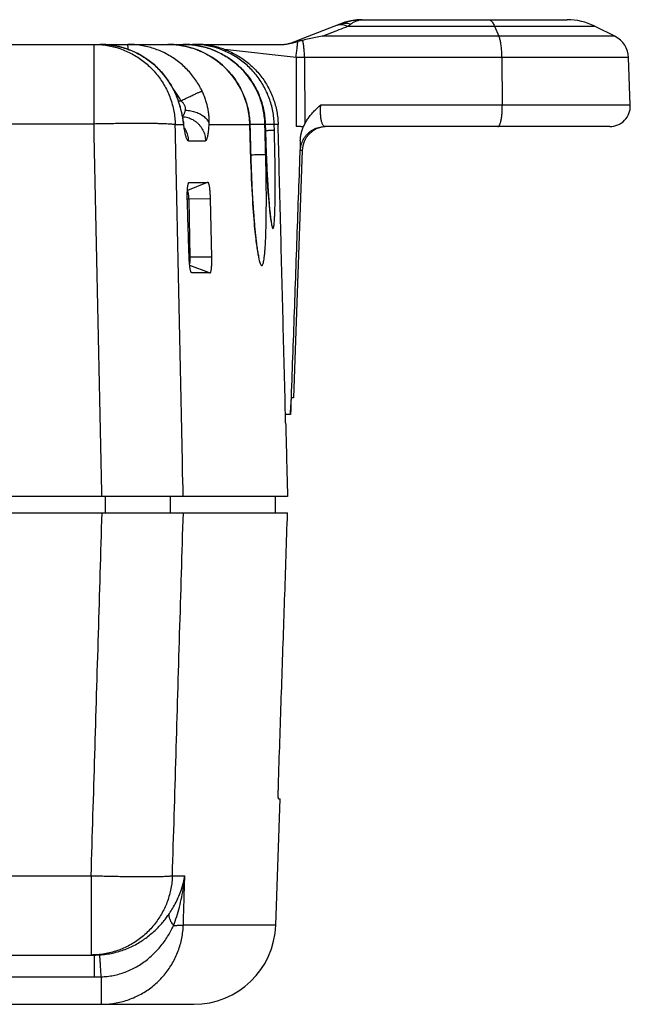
# Model space of a CAD drawing. Header units: inches. Extents: x 0 to 34, y 0 to 22.
# Tile 29 of 30: x 20.408 to 21.152, y 16.851 to 18.049. Entities that reach past the tile are written whole.
import ezdxf

# ---------------------------------------------------------------- set-up
doc = ezdxf.new("R2010")
doc.units = ezdxf.units.IN
doc.header["$LTSCALE"] = 1.87
doc.header["$MEASUREMENT"] = 0
doc.layers.get('0').update_dxf_attribs({"linetype": 'CONTINUOUS'})

msp = doc.modelspace()

# ---------------------------------------------------------------- linework, layer by layer
at = {"color": 7, "linetype": 'CONTINUOUS'}
for p, q in [((20.8189, 18.0482), (20.8114, 18.0471)), ((20.8253, 18.0485), (20.8189, 18.0482)), ((20.8253, 18.0485), (21.0747, 18.0485)), ((20.8079, 18.0406), (20.9863, 18.0406)), ((20.9863, 18.0406), (20.9917, 18.0283)), ((21.1082, 18.0406), (21.1329, 18.0283)), ((14.2035, 18.0185), (20.7291, 18.0185)), ((20.4989, 17.922), (20.4989, 18.0185)), ((20.7351, 18.0191), (20.7353, 18.0192)), ((21.1329, 18.0283), (20.7765, 18.0283)), ((20.7448, 18.0027), (20.6576, 18.0123)), ((20.7448, 18.0027), (20.7448, 17.9185)), ((21.1495, 18.0025), (20.755, 18.0025)), ((20.755, 18.0025), (20.7556, 17.922)), ((20.9953, 18.0025), (20.9957, 17.9444)), ((21.1515, 17.9444), (21.1495, 18.0025)), ((20.6015, 17.9498), (20.6046, 17.9498)), ((20.9957, 17.9444), (20.7744, 17.9444)), ((21.1515, 17.9444), (20.9957, 17.9444)), ((14.3299, 17.922), (20.4989, 17.922)), ((20.5977, 17.9211), (20.6076, 17.9211)), ((20.6083, 17.9197), (20.6081, 17.9214)), ((20.639, 17.9211), (20.6886, 17.9211)), ((20.6886, 17.9212), (20.6886, 17.9211)), ((20.6899, 17.8773), (20.6886, 17.9212)), ((20.7069, 17.9211), (20.7073, 17.9211)), ((20.7074, 17.9212), (20.7073, 17.9211)), ((20.7073, 17.9211), (20.7075, 17.9139)), ((20.7076, 17.9139), (20.7074, 17.9212)), ((20.7075, 17.9143), (20.7075, 17.9139)), ((20.7079, 17.902), (20.7076, 17.9139)), ((20.7229, 17.9211), (20.7182, 17.9211)), ((20.7184, 17.9139), (20.7182, 17.9211)), ((21.1265, 17.9185), (20.7801, 17.9185)), ((20.6137, 17.9013), (20.6346, 17.9013)), ((20.7521, 17.8896), (20.7416, 17.5885)), ((20.7501, 17.8896), (20.7521, 17.8896)), ((20.6897, 17.8839), (20.6896, 17.8839)), ((20.7091, 17.8721), (20.7086, 17.8833)), ((20.7096, 17.862), (20.7091, 17.8721)), ((20.6368, 17.8505), (20.6125, 17.8406)), ((20.6143, 17.8505), (20.6368, 17.8505)), ((20.7101, 17.8532), (20.7096, 17.862)), ((20.7106, 17.8454), (20.7101, 17.8532)), ((20.711, 17.8384), (20.7106, 17.8454)), ((20.7115, 17.8322), (20.711, 17.8384)), ((20.6141, 17.8302), (20.6124, 17.8302)), ((20.6403, 17.8304), (20.6141, 17.8302)), ((20.6141, 17.8302), (20.6156, 17.7594)), ((20.6403, 17.8304), (20.6418, 17.7596)), ((20.7119, 17.8268), (20.7115, 17.8322)), ((20.7123, 17.8219), (20.7119, 17.8268)), ((20.7127, 17.8177), (20.7123, 17.8219)), ((20.6419, 17.7596), (20.6156, 17.7594)), ((20.6394, 17.7405), (20.6154, 17.7493)), ((20.6394, 17.7405), (20.6175, 17.7405)), ((20.7416, 17.5885), (20.7393, 17.5885)), ((20.738, 17.5682), (20.7319, 17.5682)), ((20.7344, 17.4685), (20.2514, 17.4685)), ((20.5128, 17.4485), (20.5128, 17.4685)), ((20.5919, 17.4485), (20.5919, 17.4685)), ((20.7194, 17.4685), (20.7193, 17.4485)), ((20.2516, 17.4485), (20.7344, 17.4485)), ((20.7201, 16.947), (20.7255, 17.1005)), ((20.7233, 17.1005), (20.7255, 17.1005)), ((14.3298, 17.007), (20.4954, 17.007)), ((20.4954, 17.007), (20.4954, 16.9105)), ((20.5943, 17.007), (20.6094, 17.007)), ((20.7201, 16.947), (20.6076, 16.947)), ((14.3255, 16.9105), (20.4997, 16.9105)), ((20.4997, 16.8839), (20.4997, 16.9105)), ((19.32, 16.8839), (20.4997, 16.8839)), ((20.5077, 16.884), (20.5077, 16.8505)), ((19.1317, 16.8505), (20.6202, 16.8505))]:
    msp.add_line(p, q, dxfattribs=at)
for points in [[(20.7979, 18.0432), (20.7582, 18.0276), (20.7407, 18.0207)], [(20.8114, 18.0471), (20.8042, 18.0454), (20.7979, 18.0432)], [(20.5966, 17.9619), (20.5932, 17.9682), (20.5888, 17.9751), (20.5839, 17.9816), (20.5785, 17.9877), (20.5726, 17.9934), (20.5662, 17.9985), (20.5595, 18.0031), (20.5524, 18.0072), (20.545, 18.0107), (20.5373, 18.0135), (20.5294, 18.0158), (20.5213, 18.0173), (20.5132, 18.0183), (20.5059, 18.0185)], [(20.6886, 17.9212), (20.6882, 17.9286), (20.687, 17.9367), (20.6851, 17.9448), (20.6826, 17.9526), (20.6795, 17.9603), (20.6757, 17.9676), (20.6714, 17.9746), (20.6665, 17.9812), (20.6611, 17.9874), (20.6552, 17.9931), (20.6489, 17.9983), (20.6421, 18.003), (20.6351, 18.0071), (20.6277, 18.0106), (20.62, 18.0135), (20.6122, 18.0157), (20.6041, 18.0173), (20.596, 18.0183), (20.5888, 18.0185)], [(20.7074, 17.9212), (20.7069, 17.9285), (20.7057, 17.9367), (20.7039, 17.9448), (20.7014, 17.9527), (20.6982, 17.9603), (20.6945, 17.9676), (20.6901, 17.9746), (20.6852, 17.9813), (20.6798, 17.9874), (20.6739, 17.9932), (20.6676, 17.9984), (20.6609, 18.003), (20.6538, 18.0071), (20.6465, 18.0106), (20.6389, 18.0135), (20.631, 18.0157), (20.623, 18.0173), (20.6149, 18.0183), (20.6077, 18.0185)], [(20.7407, 18.0207), (20.739, 18.0201), (20.7369, 18.0195), (20.7353, 18.0192)], [(20.5992, 17.956), (20.5985, 17.9576), (20.5973, 17.9603), (20.5966, 17.9618)], [(20.6076, 17.9243), (20.6072, 17.9274), (20.6064, 17.9317), (20.6055, 17.9364), (20.6043, 17.9413), (20.6027, 17.9464), (20.6009, 17.9517), (20.5994, 17.9556)], [(20.6081, 17.9214), (20.6078, 17.9233), (20.6076, 17.9243)], [(20.6094, 17.9146), (20.6095, 17.9145), (20.6095, 17.9145), (20.6094, 17.9148), (20.6092, 17.9153), (20.6091, 17.916), (20.6088, 17.917), (20.6086, 17.9182), (20.6083, 17.9197)], [(20.7086, 17.8833), (20.7081, 17.8955), (20.7079, 17.902)], [(20.6994, 17.7614), (20.6994, 17.7613), (20.6994, 17.7614), (20.6993, 17.7617), (20.6992, 17.7622), (20.699, 17.7629), (20.6988, 17.7637), (20.6986, 17.7648), (20.6984, 17.766), (20.6982, 17.7673), (20.6979, 17.7689), (20.6976, 17.7706), (20.6973, 17.7725), (20.697, 17.7745), (20.6967, 17.7767), (20.6964, 17.7792), (20.6961, 17.7818), (20.6958, 17.7846), (20.6955, 17.7876), (20.6951, 17.7908), (20.6948, 17.7942), (20.6944, 17.7978), (20.6941, 17.8017), (20.6937, 17.8058), (20.6934, 17.8102), (20.693, 17.8148), (20.6927, 17.8197), (20.6923, 17.8249), (20.692, 17.8304), (20.6917, 17.8361), (20.6913, 17.8422), (20.691, 17.8486), (20.6907, 17.8553), (20.6904, 17.8623), (20.6901, 17.8696), (20.6899, 17.8773)], [(20.7146, 17.8034), (20.7146, 17.8034), (20.7146, 17.8035), (20.7145, 17.8038), (20.7145, 17.8042), (20.7144, 17.8048), (20.7142, 17.8055), (20.7141, 17.8063), (20.714, 17.8073), (20.7138, 17.8084), (20.7137, 17.8096), (20.7135, 17.8109), (20.7133, 17.8124), (20.7131, 17.8141), (20.7129, 17.8158), (20.7127, 17.8177)]]:
    msp.add_lwpolyline(points, dxfattribs=at)
for centre, radius, start, end in [((21.0747, 17.9735), 0.075, 63.434, 90), ((21.1195, 18.0014), 0.03, 2, 63.434), ((21.1265, 17.9435), 0.025, 270, 2), ((20.7821, 17.8885), 0.03, 93.7533, 178), ((20.6202, 16.9505), 0.1, 270, 358)]:
    msp.add_arc(centre, radius, start, end, dxfattribs=at)
for points, knots in [([(20.794, 18.0417), (20.7946, 18.0419), (20.796, 18.0424), (20.7983, 18.0427), (20.8007, 18.0427), (20.8031, 18.0424), (20.8055, 18.0417), (20.8071, 18.041), (20.8079, 18.0406)], [0, 0, 0, 0, 0.147262, 0.307516, 0.471535, 0.640897, 0.816794, 1, 1, 1, 1]), ([(20.7979, 18.0432), (20.8, 18.0441), (20.8045, 18.0456), (20.8114, 18.0473), (20.8184, 18.0483), (20.8231, 18.0485), (20.8253, 18.0485)], [0, 0, 0, 0, 0.246172, 0.501876, 0.759498, 1, 1, 1, 1]), ([(20.7984, 18.0434), (20.7989, 18.0436), (20.8001, 18.044), (20.802, 18.0443), (20.8043, 18.0445), (20.8066, 18.0443), (20.809, 18.0439), (20.8105, 18.0434), (20.8113, 18.0432)], [0, 0, 0, 0, 0.111947, 0.283012, 0.456399, 0.633155, 0.814141, 1, 1, 1, 1]), ([(20.8079, 18.0406), (20.8083, 18.0409), (20.8091, 18.0415), (20.8102, 18.0423), (20.8109, 18.0429), (20.8113, 18.0432)], [0, 0, 0, 0, 0.360993, 0.694237, 1, 1, 1, 1]), ([(20.8113, 18.0432), (20.8124, 18.044), (20.8147, 18.0455), (20.8183, 18.0472), (20.8219, 18.0482), (20.8243, 18.0485), (20.8253, 18.0485)], [0, 0, 0, 0, 0.272959, 0.534238, 0.786285, 1, 1, 1, 1]), ([(20.979, 18.0485), (20.9795, 18.0485), (20.9804, 18.0484), (20.9816, 18.0476), (20.9829, 18.0465), (20.9841, 18.0449), (20.9853, 18.0429), (20.986, 18.0414), (20.9863, 18.0406)], [0, 0, 0, 0, 0.113417, 0.239295, 0.386736, 0.561104, 0.765149, 1, 1, 1, 1]), ([(20.7765, 18.0283), (20.78, 18.0296), (20.787, 18.0324), (20.7974, 18.0365), (20.8044, 18.0392), (20.8079, 18.0406)], [0, 0, 0, 0, 0.333292, 0.666625, 1, 1, 1, 1]), ([(20.9863, 18.0406), (20.99, 18.0406), (20.9973, 18.0406), (21.008, 18.0406), (21.0185, 18.0406), (21.0286, 18.0406), (21.0383, 18.0406), (21.0475, 18.0406), (21.0562, 18.0406), (21.0644, 18.0406), (21.072, 18.0406), (21.0789, 18.0406), (21.0852, 18.0406), (21.0908, 18.0406), (21.0956, 18.0406), (21.0996, 18.0406), (21.1028, 18.0406), (21.1055, 18.0406), (21.1068, 18.0406), (21.1081, 18.0406), (21.1081, 18.0406)], [0, 0, 0, 0, 0.090353, 0.178763, 0.264748, 0.347845, 0.427605, 0.503598, 0.575416, 0.642674, 0.705013, 0.762102, 0.813639, 0.85935, 0.898995, 0.932362, 0.959274, 0.979583, 0.993183, 1, 1, 1, 1]), ([(20.4989, 18.0185), (20.5015, 18.0185), (20.5069, 18.0183), (20.5149, 18.0173), (20.5228, 18.0157), (20.5305, 18.0134), (20.538, 18.0105), (20.5453, 18.007), (20.5522, 18.0029), (20.5588, 17.9982), (20.565, 17.993), (20.5708, 17.9873), (20.5761, 17.9812), (20.5809, 17.9746), (20.5851, 17.9677), (20.5888, 17.9605), (20.5918, 17.953), (20.5943, 17.9452), (20.5961, 17.9373), (20.5973, 17.9293), (20.5977, 17.9238), (20.5977, 17.9211)], [0, 0, 0, 0, 0.052307, 0.104642, 0.157007, 0.209405, 0.261838, 0.31431, 0.366822, 0.419376, 0.471974, 0.524617, 0.577307, 0.630043, 0.682821, 0.735637, 0.788484, 0.841354, 0.894238, 0.947124, 1, 1, 1, 1]), ([(20.5135, 18.0182), (20.5137, 18.0182), (20.5151, 18.0181), (20.5165, 18.018), (20.5178, 18.0178)], [0, 0, 0, 0, 0.102054, 1, 1, 1, 1]), ([(20.5405, 18.0123), (20.5405, 18.0129), (20.5404, 18.014), (20.5403, 18.0156), (20.5402, 18.0168), (20.5401, 18.0177), (20.54, 18.0182), (20.5399, 18.0185), (20.5399, 18.0185)], [0, 0, 0, 0, 0.28767, 0.537095, 0.734592, 0.877944, 0.965872, 1, 1, 1, 1]), ([(20.6304, 17.9617), (20.6293, 17.9641), (20.6268, 17.9688), (20.6225, 17.9756), (20.6177, 17.982), (20.6123, 17.988), (20.6065, 17.9935), (20.6003, 17.9986), (20.5936, 18.0031), (20.5866, 18.0072), (20.5793, 18.0106), (20.5718, 18.0135), (20.564, 18.0157), (20.556, 18.0173), (20.548, 18.0183), (20.5426, 18.0185), (20.5399, 18.0185)], [0, 0, 0, 0, 0.070704, 0.141532, 0.212483, 0.283553, 0.354742, 0.426055, 0.497488, 0.569035, 0.640682, 0.712422, 0.784243, 0.856133, 0.928067, 1, 1, 1, 1]), ([(20.5964, 18.0182), (20.5965, 18.0182), (20.5981, 18.0181), (20.5996, 18.0179), (20.6009, 18.0178)], [0, 0, 0, 0, 0.107117, 1, 1, 1, 1]), ([(20.606, 18.017), (20.6061, 18.0172), (20.6064, 18.0177), (20.6067, 18.0182), (20.6069, 18.0183)], [0, 0, 0, 0, 0.565737, 1, 1, 1, 1]), ([(20.7069, 17.9211), (20.7069, 17.9239), (20.7065, 17.9293), (20.7053, 17.9373), (20.7035, 17.9453), (20.701, 17.953), (20.6979, 17.9606), (20.6942, 17.9678), (20.6899, 17.9747), (20.6851, 17.9813), (20.6797, 17.9874), (20.6739, 17.9931), (20.6677, 17.9982), (20.661, 18.0029), (20.654, 18.007), (20.6467, 18.0105), (20.6392, 18.0134), (20.6314, 18.0157), (20.6235, 18.0173), (20.6156, 18.0183), (20.6103, 18.0185), (20.6077, 18.0185)], [0, 0, 0, 0, 0.052909, 0.10583, 0.158752, 0.211669, 0.264574, 0.317461, 0.370324, 0.423149, 0.475919, 0.528623, 0.581267, 0.633866, 0.686433, 0.738984, 0.791533, 0.844089, 0.896664, 0.949266, 1, 1, 1, 1]), ([(20.6088, 18.0185), (20.6111, 18.0185), (20.6161, 18.0183), (20.6238, 18.0173), (20.6317, 18.0157), (20.6394, 18.0134), (20.647, 18.0105), (20.6543, 18.007), (20.659, 18.0042), (20.6613, 18.0027), (20.6614, 18.0027)], [0, 0, 0, 0, 0.125283, 0.270322, 0.415261, 0.560138, 0.705004, 0.849904, 0.994888, 1, 1, 1, 1]), ([(20.6173, 18.018), (20.6175, 18.0181), (20.6179, 18.0184), (20.6184, 18.0185), (20.6187, 18.0185)], [0, 0, 0, 0, 0.441429, 1, 1, 1, 1]), ([(20.7182, 17.9211), (20.7181, 17.9239), (20.7178, 17.9293), (20.7166, 17.9374), (20.7147, 17.9453), (20.7122, 17.9531), (20.7091, 17.9606), (20.7054, 17.9678), (20.7011, 17.9748), (20.6963, 17.9813), (20.691, 17.9874), (20.6852, 17.9931), (20.6789, 17.9983), (20.6723, 18.0029), (20.6653, 18.007), (20.6581, 18.0105), (20.6505, 18.0134), (20.6428, 18.0157), (20.6348, 18.0173), (20.6268, 18.0183), (20.6214, 18.0185), (20.6187, 18.0185)], [0, 0, 0, 0, 0.052891, 0.105788, 0.158677, 0.211552, 0.264404, 0.317227, 0.370012, 0.42274, 0.475388, 0.527938, 0.580402, 0.632809, 0.685185, 0.737557, 0.789948, 0.842372, 0.894847, 0.947385, 1, 1, 1, 1]), ([(20.6576, 18.0123), (20.6554, 18.0132), (20.6509, 18.0146), (20.6441, 18.0164), (20.6371, 18.0176), (20.6301, 18.0184), (20.6254, 18.0185), (20.623, 18.0185)], [0, 0, 0, 0, 0.199357, 0.399118, 0.598993, 0.799418, 1, 1, 1, 1]), ([(20.7316, 18.0186), (20.7321, 18.0187), (20.7333, 18.0188), (20.7345, 18.019), (20.7351, 18.0191)], [0, 0, 0, 0, 0.442947, 1, 1, 1, 1]), ([(20.7353, 18.0192), (20.7364, 18.0194), (20.7387, 18.0199), (20.7422, 18.0208), (20.7448, 18.0214), (20.7461, 18.0218)], [0, 0, 0, 0, 0.290667, 0.630147, 1, 1, 1, 1]), ([(20.7461, 18.0218), (20.7454, 18.0218), (20.7442, 18.0217), (20.7423, 18.0213), (20.7412, 18.021), (20.7407, 18.0207)], [0, 0, 0, 0, 0.350599, 0.695494, 1, 1, 1, 1]), ([(20.7448, 18.0027), (20.7449, 18.0037), (20.7451, 18.0057), (20.7454, 18.0087), (20.7458, 18.0116), (20.7461, 18.0144), (20.7464, 18.0171), (20.7467, 18.0196), (20.7469, 18.0212), (20.7469, 18.022)], [0, 0, 0, 0, 0.157269, 0.312343, 0.463606, 0.609485, 0.74846, 0.879085, 1, 1, 1, 1]), ([(20.7469, 18.022), (20.7468, 18.0219), (20.7467, 18.0219), (20.7464, 18.0218), (20.7462, 18.0218), (20.7461, 18.0218)], [0, 0, 0, 0, 0.334321, 0.667729, 1, 1, 1, 1]), ([(20.7529, 18.0234), (20.7523, 18.0233), (20.7509, 18.0229), (20.7489, 18.0225), (20.7476, 18.0221), (20.7469, 18.022)], [0, 0, 0, 0, 0.33109, 0.664774, 1, 1, 1, 1]), ([(20.7765, 18.0283), (20.7739, 18.0278), (20.7686, 18.0269), (20.7607, 18.0253), (20.7555, 18.0241), (20.7529, 18.0234)], [0, 0, 0, 0, 0.336422, 0.669773, 1, 1, 1, 1]), ([(20.755, 18.0025), (20.755, 18.0035), (20.755, 18.0054), (20.7549, 18.0083), (20.7547, 18.0111), (20.7544, 18.0139), (20.7542, 18.0165), (20.7538, 18.019), (20.7534, 18.0213), (20.7531, 18.0227), (20.7529, 18.0234)], [0, 0, 0, 0, 0.139605, 0.277462, 0.412301, 0.542887, 0.668031, 0.786611, 0.897583, 1, 1, 1, 1]), ([(20.9953, 18.0025), (20.9953, 18.0036), (20.9953, 18.0057), (20.9951, 18.0088), (20.9949, 18.0119), (20.9946, 18.0148), (20.9943, 18.0176), (20.9939, 18.0202), (20.9934, 18.0226), (20.9929, 18.0247), (20.9924, 18.0266), (20.9919, 18.0277), (20.9917, 18.0283)], [0, 0, 0, 0, 0.122327, 0.242959, 0.360509, 0.4737, 0.581318, 0.682225, 0.775381, 0.859871, 0.934932, 1, 1, 1, 1]), ([(20.5217, 18.0173), (20.5218, 18.0173), (20.5227, 18.0171), (20.5236, 18.017), (20.5244, 18.0168)], [0, 0, 0, 0, 0.088105, 1, 1, 1, 1]), ([(20.5301, 18.0156), (20.5326, 18.0149), (20.5377, 18.0135), (20.5452, 18.0106), (20.5525, 18.0072), (20.5595, 18.0032), (20.5661, 17.9986), (20.5724, 17.9935), (20.5782, 17.988), (20.5835, 17.982), (20.5884, 17.9756), (20.5927, 17.9688), (20.5952, 17.9641), (20.5964, 17.9617)], [0, 0, 0, 0, 0.08881, 0.180148, 0.271478, 0.362788, 0.45406, 0.545275, 0.636417, 0.727475, 0.818437, 0.909284, 1, 1, 1, 1]), ([(20.6045, 18.0173), (20.6046, 18.0172), (20.6059, 18.017), (20.6072, 18.0168), (20.6084, 18.0166)], [0, 0, 0, 0, 0.094633, 1, 1, 1, 1]), ([(20.6126, 18.0156), (20.6126, 18.0156), (20.6137, 18.0154), (20.6147, 18.0151), (20.6156, 18.0148)], [0, 0, 0, 0, 0.080048, 1, 1, 1, 1]), ([(20.6204, 18.0133), (20.6204, 18.0133), (20.6212, 18.0131), (20.6219, 18.0128), (20.6226, 18.0126)], [0, 0, 0, 0, 0.072089, 1, 1, 1, 1]), ([(20.6289, 18.01), (20.6311, 18.0091), (20.6357, 18.0068), (20.6424, 18.0029), (20.6491, 17.9983), (20.6553, 17.9931), (20.6612, 17.9874), (20.6665, 17.9813), (20.6714, 17.9748), (20.6757, 17.9678), (20.6794, 17.9606), (20.6825, 17.953), (20.685, 17.9453), (20.6869, 17.9373), (20.6881, 17.9293), (20.6885, 17.9239), (20.6886, 17.9212)], [0, 0, 0, 0, 0.063652, 0.135351, 0.207119, 0.278972, 0.350924, 0.422973, 0.495098, 0.567275, 0.639478, 0.711693, 0.783911, 0.856123, 0.928321, 1, 1, 1, 1]), ([(20.6576, 18.0123), (20.6601, 18.0114), (20.665, 18.0094), (20.6721, 18.0058), (20.6788, 18.0016), (20.6852, 17.9969), (20.6913, 17.9917), (20.6968, 17.9861), (20.702, 17.98), (20.7066, 17.9736), (20.7107, 17.9668), (20.7142, 17.9597), (20.7172, 17.9523), (20.7196, 17.9447), (20.7214, 17.9369), (20.7225, 17.9291), (20.7229, 17.9238), (20.7229, 17.9211)], [0, 0, 0, 0, 0.066627, 0.133357, 0.199981, 0.266591, 0.33331, 0.399928, 0.466542, 0.533269, 0.599897, 0.666527, 0.733275, 0.79993, 0.866572, 0.933332, 1, 1, 1, 1]), ([(20.6614, 18.0027), (20.6636, 18.0013), (20.6679, 17.9982), (20.6741, 17.9931), (20.6799, 17.9875), (20.6853, 17.9813), (20.6901, 17.9748), (20.6944, 17.9679), (20.6982, 17.9606), (20.7013, 17.9531), (20.7038, 17.9453), (20.7057, 17.9374), (20.7069, 17.9293), (20.7072, 17.9239), (20.7073, 17.9211)], [0, 0, 0, 0, 0.080144, 0.163331, 0.24666, 0.330133, 0.413722, 0.497395, 0.581117, 0.66487, 0.748645, 0.832433, 0.916225, 1, 1, 1, 1]), ([(20.755, 18.0025), (20.7539, 18.0025), (20.7516, 18.0025), (20.7482, 18.0026), (20.7459, 18.0026), (20.7448, 18.0027)], [0, 0, 0, 0, 0.329869, 0.663818, 1, 1, 1, 1]), ([(20.5966, 17.9618), (20.5966, 17.9618), (20.5966, 17.9618), (20.5965, 17.9617), (20.5964, 17.9617)], [0, 0, 0, 0, 0.034356, 1, 1, 1, 1]), ([(20.5964, 17.9617), (20.5967, 17.961), (20.5974, 17.9597), (20.5983, 17.9576), (20.5989, 17.9562), (20.5991, 17.9555)], [0, 0, 0, 0, 0.333057, 0.666429, 1, 1, 1, 1]), ([(20.6046, 17.9498), (20.6038, 17.9516), (20.6019, 17.9551), (20.5992, 17.9592), (20.5975, 17.9615), (20.597, 17.9622)], [0, 0, 0, 0, 0.407356, 0.818248, 1, 1, 1, 1]), ([(20.6046, 17.9498), (20.6056, 17.9503), (20.6075, 17.9512), (20.6104, 17.9526), (20.6132, 17.9539), (20.6159, 17.9552), (20.6184, 17.9564), (20.6208, 17.9575), (20.6229, 17.9585), (20.6248, 17.9593), (20.6265, 17.9601), (20.6279, 17.9607), (20.629, 17.9612), (20.6298, 17.9615), (20.6302, 17.9617), (20.6304, 17.9617)], [0, 0, 0, 0, 0.114285, 0.226634, 0.335714, 0.440233, 0.538953, 0.630704, 0.714398, 0.789044, 0.853758, 0.907776, 0.950462, 0.981318, 1, 1, 1, 1]), ([(20.639, 17.9211), (20.6391, 17.9227), (20.6391, 17.9259), (20.6389, 17.9307), (20.6383, 17.9358), (20.6375, 17.9409), (20.6363, 17.9461), (20.6347, 17.9513), (20.6328, 17.9566), (20.6312, 17.96), (20.6304, 17.9617)], [0, 0, 0, 0, 0.111729, 0.227909, 0.348106, 0.472061, 0.599521, 0.730171, 0.863785, 1, 1, 1, 1]), ([(20.5992, 17.956), (20.5992, 17.956), (20.5993, 17.9558), (20.5992, 17.9556), (20.5991, 17.9555)], [0, 0, 0, 0, 0.151428, 1, 1, 1, 1]), ([(20.5991, 17.9555), (20.5999, 17.9537), (20.6013, 17.9499), (20.6032, 17.9441), (20.6047, 17.9384), (20.606, 17.9326), (20.6068, 17.9279), (20.6071, 17.9251), (20.6072, 17.9243)], [0, 0, 0, 0, 0.187328, 0.37397, 0.559315, 0.742571, 0.922541, 1, 1, 1, 1]), ([(20.6101, 17.9385), (20.6102, 17.9388), (20.6103, 17.9395), (20.6103, 17.9407), (20.6101, 17.9419), (20.6097, 17.9432), (20.6092, 17.9445), (20.6083, 17.9459), (20.6073, 17.9472), (20.606, 17.9486), (20.6051, 17.9494), (20.6046, 17.9498)], [0, 0, 0, 0, 0.079885, 0.164737, 0.256381, 0.356469, 0.466203, 0.586244, 0.716396, 0.855232, 1, 1, 1, 1]), ([(20.6065, 17.9311), (20.6068, 17.9313), (20.6074, 17.9318), (20.6081, 17.9327), (20.6087, 17.9339), (20.6092, 17.9352), (20.6097, 17.9368), (20.61, 17.9379), (20.6101, 17.9385)], [0, 0, 0, 0, 0.121057, 0.261117, 0.419613, 0.596406, 0.790426, 1, 1, 1, 1]), ([(20.6101, 17.9385), (20.6112, 17.9384), (20.6134, 17.9382), (20.6166, 17.9377), (20.6198, 17.937), (20.6228, 17.936), (20.6256, 17.9349), (20.6283, 17.9336), (20.6307, 17.9322), (20.6329, 17.9306), (20.6348, 17.9289), (20.6364, 17.9271), (20.6376, 17.9251), (20.6385, 17.9232), (20.6389, 17.9218), (20.639, 17.9211)], [0, 0, 0, 0, 0.091774, 0.182919, 0.272747, 0.360605, 0.445893, 0.528088, 0.60676, 0.681606, 0.752469, 0.819379, 0.882575, 0.942539, 1, 1, 1, 1]), ([(20.7556, 17.922), (20.7564, 17.9235), (20.7581, 17.9264), (20.7611, 17.9308), (20.7649, 17.9353), (20.7693, 17.9399), (20.7726, 17.9429), (20.7744, 17.9444)], [0, 0, 0, 0, 0.165542, 0.346086, 0.543833, 0.761008, 1, 1, 1, 1]), ([(20.7744, 17.9444), (20.7744, 17.9436), (20.7742, 17.9419), (20.7741, 17.9394), (20.7741, 17.937), (20.7742, 17.9346), (20.7743, 17.9323), (20.7745, 17.93), (20.7748, 17.9279), (20.7752, 17.926), (20.7757, 17.9242), (20.7762, 17.9226), (20.7769, 17.9212), (20.7776, 17.92), (20.7783, 17.9192), (20.7792, 17.9186), (20.7798, 17.9185), (20.7801, 17.9185)], [0, 0, 0, 0, 0.089287, 0.178303, 0.266214, 0.352291, 0.435786, 0.515954, 0.592216, 0.664014, 0.73068, 0.791482, 0.845735, 0.893032, 0.933515, 0.96822, 1, 1, 1, 1]), ([(20.9903, 17.9185), (20.9905, 17.9185), (20.991, 17.9187), (20.9916, 17.9192), (20.9922, 17.92), (20.9928, 17.9212), (20.9933, 17.9226), (20.9938, 17.9243), (20.9943, 17.9262), (20.9947, 17.9284), (20.995, 17.9307), (20.9953, 17.9333), (20.9955, 17.9359), (20.9957, 17.9387), (20.9957, 17.9415), (20.9958, 17.9434), (20.9957, 17.9444)], [0, 0, 0, 0, 0.023591, 0.052393, 0.089289, 0.135375, 0.190849, 0.25544, 0.328584, 0.409517, 0.497318, 0.590948, 0.689268, 0.791066, 0.895076, 1, 1, 1, 1]), ([(20.4989, 17.922), (20.5016, 17.9221), (20.507, 17.9222), (20.5152, 17.9223), (20.5231, 17.9224), (20.5309, 17.9225), (20.5385, 17.9226), (20.5459, 17.9226), (20.553, 17.9226), (20.5597, 17.9226), (20.566, 17.9225), (20.5717, 17.9225), (20.5768, 17.9224), (20.5814, 17.9223), (20.5853, 17.9221), (20.5888, 17.922), (20.5918, 17.9218), (20.5942, 17.9216), (20.5962, 17.9214), (20.5973, 17.9212), (20.5977, 17.9211)], [0, 0, 0, 0, 0.08319, 0.16527, 0.245921, 0.324834, 0.401698, 0.476188, 0.54796, 0.616429, 0.680351, 0.738587, 0.790361, 0.835854, 0.875798, 0.910751, 0.940974, 0.966144, 0.985874, 1, 1, 1, 1]), ([(20.6067, 17.9305), (20.6072, 17.9304), (20.6087, 17.9303), (20.6114, 17.9299), (20.6146, 17.929), (20.6176, 17.9277), (20.6205, 17.9261), (20.6232, 17.9242), (20.6257, 17.9221), (20.6279, 17.9196), (20.6298, 17.9169), (20.6315, 17.9141), (20.6328, 17.911), (20.6338, 17.9079), (20.6344, 17.9046), (20.6346, 17.9024), (20.6346, 17.9013)], [0, 0, 0, 0, 0.033358, 0.107426, 0.181522, 0.255657, 0.329841, 0.404081, 0.478383, 0.552748, 0.627174, 0.701659, 0.776194, 0.85077, 0.925377, 1, 1, 1, 1]), ([(20.6076, 17.9243), (20.6077, 17.9239), (20.6078, 17.9229), (20.6077, 17.9218), (20.6076, 17.9211)], [0, 0, 0, 0, 0.378614, 1, 1, 1, 1]), ([(20.5085, 17.4685), (20.5074, 17.5189), (20.5053, 17.6197), (20.5021, 17.7709), (20.4999, 17.8716), (20.4989, 17.922)], [0, 0, 0, 0, 0.333471, 0.666804, 1, 1, 1, 1]), ([(20.6074, 17.4685), (20.6063, 17.5188), (20.6042, 17.6195), (20.601, 17.7703), (20.5988, 17.8709), (20.5977, 17.9211)], [0, 0, 0, 0, 0.333531, 0.666864, 1, 1, 1, 1]), ([(20.6076, 17.9211), (20.6077, 17.92), (20.6081, 17.9178), (20.6084, 17.9156), (20.6086, 17.9145)], [0, 0, 0, 0, 0.514478, 1, 1, 1, 1]), ([(20.6086, 17.9145), (20.6088, 17.9135), (20.6092, 17.9116), (20.6098, 17.909), (20.6104, 17.9067), (20.611, 17.9048), (20.6117, 17.9033), (20.6123, 17.9022), (20.613, 17.9015), (20.6135, 17.9013), (20.6137, 17.9013)], [0, 0, 0, 0, 0.208176, 0.395465, 0.559244, 0.697228, 0.808496, 0.893534, 0.954947, 1, 1, 1, 1]), ([(20.6089, 17.9169), (20.6089, 17.9169), (20.6093, 17.9163), (20.6097, 17.9156), (20.61, 17.915)], [0, 0, 0, 0, 0.017006, 1, 1, 1, 1]), ([(20.61, 17.915), (20.6102, 17.9147), (20.6109, 17.9134), (20.6119, 17.911), (20.6129, 17.9079), (20.6135, 17.9046), (20.6137, 17.9024), (20.6137, 17.9013)], [0, 0, 0, 0, 0.073349, 0.30482, 0.536449, 0.768192, 1, 1, 1, 1]), ([(20.6346, 17.9013), (20.6348, 17.9013), (20.6353, 17.9015), (20.6358, 17.9022), (20.6364, 17.9033), (20.6368, 17.9048), (20.6373, 17.9067), (20.6377, 17.9089), (20.6381, 17.9115), (20.6385, 17.9145), (20.6388, 17.9177), (20.639, 17.92), (20.639, 17.9211)], [0, 0, 0, 0, 0.029313, 0.070018, 0.127143, 0.201995, 0.294653, 0.404753, 0.531439, 0.673763, 0.830539, 1, 1, 1, 1]), ([(20.6886, 17.9211), (20.6887, 17.917), (20.6889, 17.9087), (20.6893, 17.8963), (20.6895, 17.888), (20.6896, 17.8839)], [0, 0, 0, 0, 0.333429, 0.666762, 1, 1, 1, 1]), ([(20.6888, 17.9214), (20.6898, 17.9214), (20.6917, 17.9214), (20.6945, 17.9214), (20.6971, 17.9215), (20.6994, 17.9215), (20.7014, 17.9214), (20.7032, 17.9214), (20.7046, 17.9214), (20.7057, 17.9213), (20.7064, 17.9212), (20.7068, 17.9212), (20.7069, 17.9211)], [0, 0, 0, 0, 0.164207, 0.318383, 0.460635, 0.589217, 0.702555, 0.799264, 0.878167, 0.938317, 0.979029, 1, 1, 1, 1]), ([(20.7078, 17.8839), (20.7077, 17.888), (20.7075, 17.8963), (20.7072, 17.9087), (20.707, 17.917), (20.7069, 17.9211)], [0, 0, 0, 0, 0.333333, 0.666667, 1, 1, 1, 1]), ([(20.7074, 17.9215), (20.708, 17.9215), (20.7094, 17.9215), (20.7115, 17.9215), (20.7133, 17.9215), (20.7149, 17.9214), (20.7162, 17.9214), (20.7172, 17.9213), (20.7178, 17.9212), (20.7181, 17.9212), (20.7182, 17.9211)], [0, 0, 0, 0, 0.186431, 0.385076, 0.558987, 0.70617, 0.82495, 0.914001, 0.972411, 1, 1, 1, 1]), ([(20.7075, 17.9139), (20.7076, 17.9108), (20.7078, 17.9047), (20.7081, 17.8955), (20.7084, 17.8863), (20.7088, 17.8773), (20.7092, 17.8685), (20.7096, 17.86), (20.7101, 17.8517), (20.7106, 17.8439), (20.7111, 17.8366), (20.7116, 17.8297), (20.7121, 17.8233), (20.7126, 17.8175), (20.7132, 17.8122), (20.7137, 17.8076), (20.7141, 17.8048), (20.7143, 17.8035)], [0, 0, 0, 0, 0.083065, 0.166412, 0.249344, 0.331174, 0.411211, 0.488771, 0.56322, 0.634064, 0.700951, 0.763531, 0.821489, 0.874461, 0.922067, 0.963988, 1, 1, 1, 1]), ([(20.7076, 17.9139), (20.7082, 17.9139), (20.7096, 17.9139), (20.7117, 17.9139), (20.7136, 17.914), (20.7151, 17.914), (20.7164, 17.9141), (20.7174, 17.9139), (20.7181, 17.9148), (20.7184, 17.9141), (20.7184, 17.9139)], [0, 0, 0, 0, 0.18141, 0.371747, 0.538133, 0.678756, 0.792113, 0.87726, 0.939361, 1, 1, 1, 1]), ([(20.7143, 17.8033), (20.7145, 17.8023), (20.7148, 17.8004), (20.7152, 17.7979), (20.7157, 17.796), (20.716, 17.7949), (20.7167, 17.7941), (20.7173, 17.7949), (20.7175, 17.796), (20.7179, 17.7979), (20.7182, 17.8004), (20.7185, 17.8037), (20.7187, 17.8076), (20.7189, 17.8122), (20.7191, 17.8174), (20.7192, 17.8233), (20.7193, 17.8296), (20.7194, 17.8365), (20.7194, 17.8439), (20.7194, 17.8517), (20.7193, 17.8599), (20.7193, 17.8685), (20.7192, 17.8773), (20.719, 17.8864), (20.7188, 17.8955), (20.7186, 17.9047), (20.7185, 17.9108), (20.7184, 17.9139)], [0, 0, 0, 0, 0.024355, 0.044537, 0.059262, 0.068585, 0.073061, 0.077342, 0.08639, 0.100836, 0.120753, 0.146076, 0.176647, 0.212297, 0.252837, 0.297988, 0.347431, 0.400853, 0.457981, 0.518511, 0.582137, 0.648431, 0.71685, 0.786807, 0.857712, 0.928977, 1, 1, 1, 1]), ([(20.7319, 17.5682), (20.7309, 17.6074), (20.7289, 17.6859), (20.7259, 17.8035), (20.7239, 17.8819), (20.7229, 17.9211)], [0, 0, 0, 0, 0.333498, 0.666832, 1, 1, 1, 1]), ([(20.7505, 17.9185), (20.7499, 17.9185), (20.7486, 17.9185), (20.7467, 17.9185), (20.7454, 17.9185), (20.7448, 17.9185)], [0, 0, 0, 0, 0.33493, 0.667584, 1, 1, 1, 1]), ([(20.7499, 17.901), (20.7499, 17.9024), (20.7502, 17.9052), (20.7509, 17.9096), (20.7521, 17.9141), (20.7531, 17.9171), (20.7536, 17.9185)], [0, 0, 0, 0, 0.228978, 0.480037, 0.741087, 1, 1, 1, 1]), ([(20.7501, 17.8896), (20.7502, 17.8907), (20.7504, 17.8929), (20.751, 17.8961), (20.752, 17.8992), (20.7534, 17.9022), (20.755, 17.9051), (20.757, 17.9077), (20.7592, 17.9101), (20.7617, 17.9123), (20.7644, 17.9142), (20.7673, 17.9157), (20.7704, 17.917), (20.7736, 17.9179), (20.7768, 17.9184), (20.779, 17.9185), (20.7801, 17.9185)], [0, 0, 0, 0, 0.071433, 0.142866, 0.214298, 0.28573, 0.357161, 0.428592, 0.500021, 0.571449, 0.642877, 0.714303, 0.785728, 0.857153, 0.928577, 1, 1, 1, 1]), ([(20.7505, 17.9185), (20.7508, 17.9185), (20.7515, 17.9185), (20.7525, 17.9185), (20.7533, 17.9185), (20.7536, 17.9185)], [0, 0, 0, 0, 0.32223, 0.656738, 1, 1, 1, 1]), ([(20.7536, 17.9185), (20.7537, 17.9185), (20.7541, 17.9186), (20.7542, 17.9191), (20.7544, 17.9195), (20.7546, 17.9199), (20.7548, 17.9203), (20.7549, 17.9207), (20.7551, 17.921), (20.7553, 17.9213), (20.7555, 17.9217), (20.7556, 17.9219), (20.7556, 17.922)], [0, 0, 0, 0, 0.112919, 0.239435, 0.343085, 0.444705, 0.543506, 0.638914, 0.730599, 0.819932, 0.909028, 1, 1, 1, 1]), ([(20.7499, 17.901), (20.7485, 17.864), (20.7459, 17.79), (20.742, 17.6791), (20.7393, 17.6052), (20.738, 17.5682)], [0, 0, 0, 0, 0.333525, 0.666859, 1, 1, 1, 1]), ([(20.7499, 17.901), (20.7499, 17.9), (20.7499, 17.8982), (20.7499, 17.8957), (20.7499, 17.8936), (20.7499, 17.8919), (20.7499, 17.8906), (20.7501, 17.8901), (20.7501, 17.8896), (20.7501, 17.8896)], [0, 0, 0, 0, 0.252801, 0.474657, 0.660803, 0.808038, 0.914105, 0.97777, 1, 1, 1, 1]), ([(20.6896, 17.8839), (20.6897, 17.8805), (20.6899, 17.8738), (20.6903, 17.8637), (20.6907, 17.8536), (20.6911, 17.8437), (20.6917, 17.834), (20.6922, 17.8246), (20.6929, 17.8155), (20.6935, 17.8068), (20.6942, 17.7986), (20.6949, 17.7909), (20.6957, 17.7838), (20.6964, 17.7772), (20.6972, 17.7712), (20.698, 17.766), (20.6986, 17.7627), (20.6988, 17.7613)], [0, 0, 0, 0, 0.08211, 0.164447, 0.246398, 0.327328, 0.406602, 0.483589, 0.557681, 0.62839, 0.695385, 0.758339, 0.816935, 0.870843, 0.919713, 0.963213, 1, 1, 1, 1]), ([(20.7078, 17.8839), (20.7077, 17.8839), (20.7074, 17.884), (20.7066, 17.884), (20.7055, 17.884), (20.7041, 17.884), (20.7024, 17.884), (20.7003, 17.884), (20.698, 17.8839), (20.6955, 17.8839), (20.6927, 17.8839), (20.6907, 17.8838), (20.6898, 17.8838)], [0, 0, 0, 0, 0.020707, 0.061185, 0.121123, 0.199789, 0.296255, 0.409403, 0.537931, 0.680527, 0.835364, 1, 1, 1, 1]), ([(20.6989, 17.7611), (20.6991, 17.7598), (20.6996, 17.7575), (20.7003, 17.7544), (20.7011, 17.752), (20.7018, 17.7504), (20.7025, 17.7493), (20.7036, 17.7493), (20.7042, 17.7504), (20.7048, 17.752), (20.7053, 17.7544), (20.7059, 17.7575), (20.7064, 17.7614), (20.7068, 17.766), (20.7072, 17.7713), (20.7076, 17.7772), (20.7079, 17.7838), (20.7081, 17.7909), (20.7083, 17.7986), (20.7085, 17.8068), (20.7086, 17.8155), (20.7086, 17.8246), (20.7086, 17.834), (20.7086, 17.8437), (20.7085, 17.8536), (20.7083, 17.8637), (20.7081, 17.8738), (20.7079, 17.8805), (20.7078, 17.8839)], [0, 0, 0, 0, 0.026657, 0.048383, 0.065103, 0.076888, 0.084135, 0.088853, 0.095875, 0.107386, 0.123817, 0.145249, 0.171609, 0.202768, 0.238585, 0.278867, 0.32334, 0.371718, 0.423731, 0.479121, 0.537619, 0.598952, 0.662718, 0.728414, 0.795516, 0.863497, 0.931828, 1, 1, 1, 1]), ([(20.6124, 17.8305), (20.6124, 17.8313), (20.6124, 17.8329), (20.6124, 17.8353), (20.6124, 17.8376), (20.6125, 17.8398), (20.6126, 17.8419), (20.6127, 17.8438), (20.6129, 17.8455), (20.6132, 17.847), (20.6134, 17.8482), (20.6137, 17.8492), (20.6139, 17.85), (20.6142, 17.8504), (20.6143, 17.8505)], [0, 0, 0, 0, 0.116746, 0.23416, 0.349553, 0.461006, 0.565756, 0.660711, 0.74535, 0.819435, 0.882049, 0.932915, 0.972131, 1, 1, 1, 1]), ([(20.6368, 17.8505), (20.6369, 17.8506), (20.637, 17.8508), (20.6371, 17.8509), (20.6372, 17.8509)], [0, 0, 0, 0, 0.854227, 1, 1, 1, 1]), ([(20.6372, 17.8509), (20.6372, 17.8509), (20.6374, 17.8509), (20.6377, 17.8506), (20.638, 17.8501), (20.6383, 17.8493), (20.6386, 17.8482), (20.6389, 17.8469), (20.6391, 17.8454), (20.6394, 17.8437), (20.6396, 17.8417), (20.6398, 17.8397), (20.64, 17.8375), (20.6401, 17.8352), (20.6402, 17.8328), (20.6403, 17.8312), (20.6403, 17.8304)], [0, 0, 0, 0, 0.010522, 0.028876, 0.057363, 0.097173, 0.14842, 0.211147, 0.284765, 0.367752, 0.459198, 0.558516, 0.663667, 0.773266, 0.886203, 1, 1, 1, 1]), ([(20.6125, 17.8403), (20.6126, 17.8402), (20.6127, 17.84), (20.6129, 17.8395), (20.6131, 17.8388), (20.6133, 17.8379), (20.6135, 17.8368), (20.6136, 17.8357), (20.6138, 17.8344), (20.6139, 17.833), (20.614, 17.8316), (20.6141, 17.8307), (20.6141, 17.8302)], [0, 0, 0, 0, 0.021805, 0.077056, 0.150459, 0.240141, 0.344657, 0.461285, 0.588076, 0.721952, 0.8603, 1, 1, 1, 1]), ([(20.6146, 17.7596), (20.6144, 17.7675), (20.6139, 17.7833), (20.6131, 17.8069), (20.6127, 17.8227), (20.6124, 17.8305)], [0, 0, 0, 0, 0.333325, 0.666658, 1, 1, 1, 1]), ([(20.6175, 17.7405), (20.6174, 17.7407), (20.6171, 17.7411), (20.6168, 17.7418), (20.6165, 17.7427), (20.6162, 17.7439), (20.6159, 17.7453), (20.6156, 17.747), (20.6154, 17.7488), (20.6152, 17.7508), (20.615, 17.753), (20.6148, 17.7552), (20.6147, 17.7574), (20.6146, 17.7589), (20.6146, 17.7596)], [0, 0, 0, 0, 0.031099, 0.071173, 0.121981, 0.184206, 0.258706, 0.345239, 0.441975, 0.545999, 0.656092, 0.770739, 0.886425, 1, 1, 1, 1]), ([(20.6156, 17.7594), (20.6157, 17.7589), (20.6157, 17.758), (20.6156, 17.7567), (20.6156, 17.7554), (20.6155, 17.7542), (20.6154, 17.7531), (20.6152, 17.7522), (20.6151, 17.7518), (20.6151, 17.7516)], [0, 0, 0, 0, 0.17655, 0.349726, 0.516005, 0.67249, 0.815697, 0.943531, 1, 1, 1, 1]), ([(20.6418, 17.7596), (20.6419, 17.7587), (20.6419, 17.7571), (20.6419, 17.7547), (20.6418, 17.7523), (20.6418, 17.7501), (20.6416, 17.7481), (20.6415, 17.7462), (20.6413, 17.7446), (20.6411, 17.7431), (20.6409, 17.742), (20.6406, 17.7411), (20.6404, 17.7405), (20.6401, 17.7401), (20.6398, 17.7401), (20.6398, 17.7402)], [0, 0, 0, 0, 0.124724, 0.247334, 0.365039, 0.476784, 0.58058, 0.67451, 0.75823, 0.830159, 0.888993, 0.934607, 0.967149, 0.987921, 1, 1, 1, 1]), ([(20.6398, 17.7402), (20.6397, 17.7402), (20.6396, 17.7402), (20.6395, 17.7404), (20.6394, 17.7405)], [0, 0, 0, 0, 0.128452, 1, 1, 1, 1]), ([(20.738, 17.5682), (20.738, 17.5693), (20.7381, 17.5713), (20.7383, 17.5743), (20.7384, 17.5771), (20.7386, 17.5796), (20.7387, 17.5818), (20.7388, 17.5838), (20.7389, 17.5854), (20.7391, 17.5867), (20.7391, 17.5877), (20.7392, 17.5881), (20.7393, 17.5885), (20.7393, 17.5885)], [0, 0, 0, 0, 0.155281, 0.302691, 0.439551, 0.563707, 0.674937, 0.771675, 0.852201, 0.915669, 0.96192, 0.990059, 1, 1, 1, 1]), ([(20.7321, 17.5582), (20.7321, 17.5593), (20.732, 17.5616), (20.732, 17.5649), (20.7319, 17.5671), (20.7319, 17.5682)], [0, 0, 0, 0, 0.340488, 0.675099, 1, 1, 1, 1]), ([(20.7321, 17.5582), (20.7324, 17.5482), (20.7329, 17.5283), (20.7336, 17.4984), (20.7341, 17.4785), (20.7344, 17.4685)], [0, 0, 0, 0, 0.333302, 0.666635, 1, 1, 1, 1]), ([(20.4954, 17.007), (20.4969, 17.0561), (20.4999, 17.1541), (20.5043, 17.3013), (20.5073, 17.3994), (20.5087, 17.4485)], [0, 0, 0, 0, 0.333111, 0.666452, 1, 1, 1, 1]), ([(20.5943, 17.007), (20.5958, 17.056), (20.5987, 17.1541), (20.6031, 17.3013), (20.6061, 17.3994), (20.6076, 17.4485)], [0, 0, 0, 0, 0.333049, 0.666382, 1, 1, 1, 1]), ([(20.7237, 17.1308), (20.7249, 17.1661), (20.7273, 17.2367), (20.7309, 17.3426), (20.7332, 17.4132), (20.7344, 17.4485)], [0, 0, 0, 0, 0.333123, 0.666457, 1, 1, 1, 1]), ([(20.7233, 17.1005), (20.7232, 17.1005), (20.7233, 17.1009), (20.7232, 17.1013), (20.7232, 17.1023), (20.7231, 17.1036), (20.7231, 17.1052), (20.7231, 17.1072), (20.7232, 17.1094), (20.7232, 17.1119), (20.7233, 17.1147), (20.7233, 17.1176), (20.7234, 17.1208), (20.7235, 17.124), (20.7236, 17.1274), (20.7237, 17.1297), (20.7237, 17.1308)], [0, 0, 0, 0, 0.006506, 0.025081, 0.055731, 0.09807, 0.151688, 0.215873, 0.289946, 0.373015, 0.464071, 0.562161, 0.665969, 0.77447, 0.886207, 1, 1, 1, 1]), ([(20.5943, 17.007), (20.5942, 17.0044), (20.5938, 16.9992), (20.5926, 16.9914), (20.5908, 16.9837), (20.5884, 16.9762), (20.5855, 16.9689), (20.582, 16.9619), (20.5779, 16.9551), (20.5733, 16.9486), (20.568, 16.9424), (20.5623, 16.9366), (20.556, 16.9313), (20.5493, 16.9265), (20.5423, 16.9223), (20.535, 16.9187), (20.5274, 16.9158), (20.5196, 16.9134), (20.5117, 16.9118), (20.5036, 16.9107), (20.4982, 16.9105), (20.4954, 16.9105)], [0, 0, 0, 0, 0.051559, 0.103247, 0.154918, 0.206394, 0.257602, 0.308843, 0.360459, 0.412748, 0.465821, 0.519425, 0.573248, 0.626971, 0.680458, 0.733769, 0.786973, 0.840133, 0.893316, 0.946584, 1, 1, 1, 1]), ([(20.4954, 17.007), (20.4981, 17.007), (20.5033, 17.0068), (20.5111, 17.0066), (20.5189, 17.0064), (20.5264, 17.0063), (20.5338, 17.0061), (20.541, 17.006), (20.5479, 17.006), (20.5544, 17.0059), (20.5606, 17.0059), (20.5663, 17.0059), (20.5716, 17.006), (20.5765, 17.006), (20.5808, 17.0061), (20.5846, 17.0063), (20.5879, 17.0064), (20.5905, 17.0066), (20.5926, 17.0068), (20.5938, 17.0069), (20.5943, 17.007)], [0, 0, 0, 0, 0.079831, 0.159158, 0.237485, 0.314324, 0.389195, 0.461633, 0.531184, 0.597417, 0.659917, 0.718296, 0.772191, 0.821268, 0.865221, 0.903782, 0.936713, 0.963819, 0.984947, 1, 1, 1, 1]), ([(20.5906, 16.961), (20.592, 16.9631), (20.5949, 16.9676), (20.5988, 16.9747), (20.6023, 16.9823), (20.6054, 16.9903), (20.6078, 16.9985), (20.6089, 17.0042), (20.6094, 17.007)], [0, 0, 0, 0, 0.155887, 0.318089, 0.48511, 0.655641, 0.82781, 1, 1, 1, 1]), ([(20.5958, 16.9466), (20.5971, 16.9501), (20.5997, 16.9574), (20.603, 16.9689), (20.6058, 16.9811), (20.608, 16.9939), (20.609, 17.0026), (20.6094, 17.007)], [0, 0, 0, 0, 0.180443, 0.373082, 0.576052, 0.786295, 1, 1, 1, 1]), ([(20.6076, 16.947), (20.6078, 16.9537), (20.6082, 16.967), (20.6088, 16.987), (20.6092, 17.0004), (20.6094, 17.007)], [0, 0, 0, 0, 0.333316, 0.666649, 1, 1, 1, 1]), ([(20.5058, 16.9107), (20.5085, 16.9109), (20.5137, 16.9114), (20.5216, 16.9128), (20.5293, 16.9147), (20.5368, 16.9173), (20.544, 16.9204), (20.5509, 16.9239), (20.5574, 16.9279), (20.5635, 16.9322), (20.5692, 16.9368), (20.5744, 16.9415), (20.5791, 16.9464), (20.5834, 16.9513), (20.5872, 16.9562), (20.5895, 16.9594), (20.5906, 16.961)], [0, 0, 0, 0, 0.07781, 0.15578, 0.233745, 0.311443, 0.388444, 0.464388, 0.539012, 0.612112, 0.683503, 0.752819, 0.819564, 0.883309, 0.943596, 1, 1, 1, 1]), ([(20.5958, 16.9466), (20.5953, 16.9472), (20.5943, 16.9486), (20.593, 16.9506), (20.5919, 16.9525), (20.5911, 16.9544), (20.5906, 16.9562), (20.5903, 16.9579), (20.5902, 16.9595), (20.5904, 16.9605), (20.5905, 16.961)], [0, 0, 0, 0, 0.160962, 0.312078, 0.452618, 0.582226, 0.700928, 0.809236, 0.908288, 1, 1, 1, 1]), ([(20.5077, 16.8505), (20.5104, 16.8505), (20.5158, 16.8507), (20.5239, 16.8517), (20.5319, 16.8534), (20.5396, 16.8556), (20.5472, 16.8585), (20.5545, 16.862), (20.5615, 16.866), (20.5681, 16.8706), (20.5744, 16.8758), (20.5802, 16.8814), (20.5855, 16.8875), (20.5903, 16.8939), (20.5946, 16.9008), (20.5983, 16.908), (20.6015, 16.9154), (20.604, 16.9231), (20.6059, 16.931), (20.6071, 16.939), (20.6075, 16.9443), (20.6076, 16.947)], [0, 0, 0, 0, 0.052927, 0.105785, 0.158561, 0.21126, 0.263896, 0.316481, 0.369033, 0.421569, 0.474104, 0.526655, 0.579229, 0.631821, 0.684418, 0.73701, 0.789599, 0.84219, 0.894786, 0.947388, 1, 1, 1, 1]), ([(20.5077, 16.884), (20.5102, 16.8841), (20.5151, 16.8844), (20.5225, 16.8856), (20.5298, 16.8874), (20.5369, 16.8897), (20.544, 16.8927), (20.5508, 16.8962), (20.5575, 16.9004), (20.5639, 16.9051), (20.5699, 16.9103), (20.5755, 16.916), (20.5807, 16.9219), (20.5853, 16.9281), (20.5894, 16.9344), (20.5928, 16.9405), (20.5949, 16.9446), (20.5958, 16.9466)], [0, 0, 0, 0, 0.065195, 0.130451, 0.196036, 0.262264, 0.329349, 0.397347, 0.466218, 0.535817, 0.605915, 0.676108, 0.745855, 0.814217, 0.880121, 0.942483, 1, 1, 1, 1]), ([(20.5958, 16.9466), (20.5967, 16.9466), (20.5983, 16.9466), (20.6006, 16.9466), (20.6026, 16.9467), (20.6043, 16.9467), (20.6057, 16.9468), (20.6068, 16.9469), (20.6073, 16.947), (20.6076, 16.947)], [0, 0, 0, 0, 0.219444, 0.415923, 0.587595, 0.732951, 0.850732, 0.939962, 1, 1, 1, 1]), ([(20.4997, 16.9105), (20.5004, 16.9105), (20.5018, 16.9105), (20.5038, 16.9106), (20.5051, 16.9107), (20.5058, 16.9107)], [0, 0, 0, 0, 0.333751, 0.667093, 1, 1, 1, 1]), ([(20.5077, 16.884), (20.5076, 16.8851), (20.5075, 16.8873), (20.5073, 16.8905), (20.5071, 16.8937), (20.5069, 16.8966), (20.5067, 16.8993), (20.5066, 16.9018), (20.5064, 16.904), (20.5063, 16.906), (20.5061, 16.9076), (20.506, 16.9088), (20.506, 16.9098), (20.5058, 16.9103), (20.5059, 16.9107), (20.5058, 16.9107)], [0, 0, 0, 0, 0.125381, 0.247094, 0.363705, 0.473861, 0.57629, 0.669805, 0.753326, 0.825888, 0.886653, 0.93492, 0.970133, 0.991894, 1, 1, 1, 1]), ([(20.4997, 16.8839), (20.5006, 16.8839), (20.5024, 16.8839), (20.5051, 16.8839), (20.5068, 16.884), (20.5077, 16.884)], [0, 0, 0, 0, 0.333512, 0.666849, 1, 1, 1, 1])]:
    msp.add_open_spline(points, degree=3, knots=knots, dxfattribs=at)
for points in [[(20.7979, 18.0432), (20.7981, 18.0433), (20.7982, 18.0434), (20.7984, 18.0434)], [(20.8253, 18.0485), (20.8255, 18.0485), (20.8257, 18.0485), (20.8259, 18.0485)], [(20.5059, 18.0185), (20.5063, 18.0185), (20.5066, 18.0185), (20.507, 18.0185)], [(20.507, 18.0185), (20.5092, 18.0185), (20.5113, 18.0184), (20.5135, 18.0182)], [(20.5888, 18.0185), (20.5892, 18.0185), (20.5895, 18.0185), (20.5899, 18.0185)], [(20.5899, 18.0185), (20.592, 18.0185), (20.5942, 18.0184), (20.5964, 18.0182)], [(20.6069, 18.0183), (20.607, 18.0184), (20.6072, 18.0185), (20.6074, 18.0185)], [(20.6077, 18.0185), (20.6076, 18.0185), (20.6075, 18.0185), (20.6074, 18.0185)], [(20.6077, 18.0185), (20.608, 18.0185), (20.6084, 18.0185), (20.6088, 18.0185)], [(20.7291, 18.0185), (20.7298, 18.0185), (20.7305, 18.0185), (20.7312, 18.0186)], [(20.7312, 18.0186), (20.7313, 18.0186), (20.7315, 18.0186), (20.7316, 18.0186)], [(20.5178, 18.0178), (20.5191, 18.0177), (20.5204, 18.0175), (20.5217, 18.0173)], [(20.5244, 18.0168), (20.5262, 18.0165), (20.5281, 18.0161), (20.5298, 18.0156)], [(20.5298, 18.0156), (20.5299, 18.0156), (20.53, 18.0156), (20.5301, 18.0156)], [(20.6009, 18.0178), (20.6021, 18.0176), (20.6033, 18.0175), (20.6045, 18.0173)], [(20.6084, 18.0166), (20.6098, 18.0163), (20.6112, 18.016), (20.6126, 18.0156)], [(20.6156, 18.0148), (20.6172, 18.0144), (20.6188, 18.0139), (20.6204, 18.0133)], [(20.6226, 18.0126), (20.6245, 18.0119), (20.6263, 18.0112), (20.628, 18.0104)], [(20.628, 18.0104), (20.6283, 18.0103), (20.6286, 18.0102), (20.6289, 18.01)], [(20.597, 17.9622), (20.5965, 17.9628), (20.5959, 17.9635), (20.5954, 17.9642)], [(20.6072, 17.9243), (20.6074, 17.9232), (20.6075, 17.9222), (20.6076, 17.9211)], [(20.6886, 17.9214), (20.6887, 17.9214), (20.6887, 17.9214), (20.6888, 17.9214)], [(20.6886, 17.9212), (20.6886, 17.9212), (20.6886, 17.9212), (20.6886, 17.9211)], [(20.7143, 17.8035), (20.7143, 17.8034), (20.7143, 17.8034), (20.7143, 17.8033)], [(20.6146, 17.7593), (20.615, 17.7593), (20.6153, 17.7593), (20.6156, 17.7594)], [(20.6988, 17.7613), (20.6988, 17.7612), (20.6988, 17.7612), (20.6989, 17.7611)]]:
    msp.add_open_spline(points, degree=3, dxfattribs=at)

doc.saveas('drawing.dxf')
